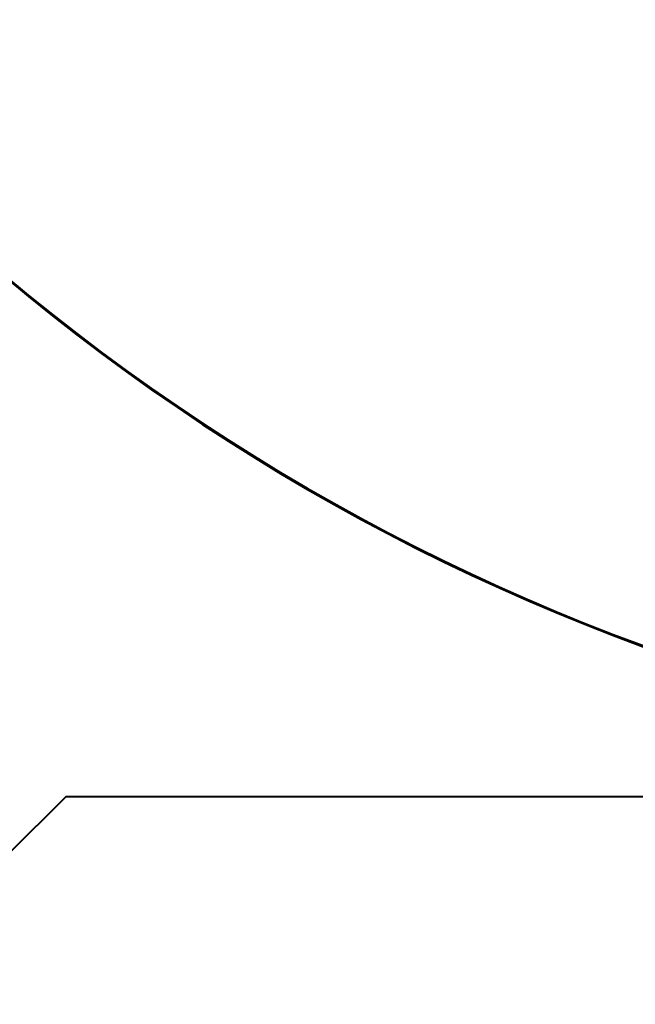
# Model space of a CAD drawing. Header units: millimetres. Extents: x -4428 to 3866, y -3426 to 3855.
# Tile 117 of 191: x 1788 to 2102, y -3101 to -2599. Entities that reach past the tile are written whole.
import ezdxf

# ---------------------------------------------------------------- set-up
doc = ezdxf.new("R2010")
doc.units = ezdxf.units.MM
doc.linetypes.add('K5LT_BASIC', pattern=[0])
doc.linetypes.add('K5LT_THIN', pattern=[0])
doc.layers.add('Системный слой', color=7, linetype='Continuous')
doc.styles.add('KDIMTEXTSTYLE', font='GOST_AU.SHX', dxfattribs={"width": 0.96, "oblique": 15, "height": 5})
doc.dimstyles.new('KDIMSTYLE (1.00)', dxfattribs={"dimtxt": 5, "dimasz": 1, "dimexe": 2, "dimexo": 0, "dimgap": 1, "dimtad": 1, "dimtxsty": 'KDIMTEXTSTYLE', "dimsah": 1, "dimcen": 0, "dimdle": 1, "dimadec": 0, "dimazin": 0, "dimtfac": 0.667, "dimtmove": 0, "dimatfit": 3, "dimfxl": 1, "dimtvp": 1, "dimtolj": 1, "dimtzin": 0, "dimarcsym": 0})

# ---------------------------------------------------------------- blocks, each defined once
blk = doc.blocks.new('KDIMARROW_01')
at = {"layer": 'Системный слой'}
blk.add_hatch(color=0, dxfattribs=at).paths.add_polyline_path([(0, 0), (-5, 0.66), (-4.5, 0), (-5, -0.66)])
at = {"layer": 'Системный слой', "color": 0, "linetype": 'K5LT_THIN', "lineweight": 20}
for p, q in [((-4.5, 0), (-5, 0.66)), ((-5, 0.66), (0, 0)), ((0, 0), (-5, -0.66)), ((-5, -0.66), (-4.5, 0)), ((0, 0), (-1, 0))]:
    blk.add_line(p, q, dxfattribs=at)
blk = doc.blocks.new('U16')
at = {"layer": 'Системный слой', "color": 150, "linetype": 'K5LT_BASIC', "lineweight": 40, "true_color": 0x0080ff}
for q in [(1781.93, -3024.95), (2421.9, -2994.95)]:
    blk.add_line((1811.93, -2994.95), q, dxfattribs=at)
for radius, start, end in [(1090, 213.20696, 266.54167), (1090.5, 213.24707, 266.55323)]:
    blk.add_arc((2481.93, -1894.95), radius, start, end, dxfattribs=at)

msp = doc.modelspace()

# ---------------------------------------------------------------- block references
at = {"layer": 'Системный слой'}
msp.add_blockref('U16', (0, 0), dxfattribs=at)

# ---------------------------------------------------------------- dimensions: what is measured, and where the dimension line sits
at = {"layer": 'Системный слой', "color": 7}
msp.add_linear_dim(base=(3576.931, -3423.906), p1=(1097.431, -956.955), p2=(3576.931, -1894.955), location=(2337.181, -3423.906), dimstyle='KDIMSTYLE (1.00)', override={"dimexo": 0, "dimpost": '\\H75.0;\\W0.965;\\Q15;<>', "dimblk1": 'KDIMARROW_01', "dimblk2": 'KDIMARROW_01', "dimse1": 0, "dimse2": 0, "dimclrt": 7, "dimtolj": 1}, dxfattribs=at).render()

doc.saveas('drawing.dxf')
